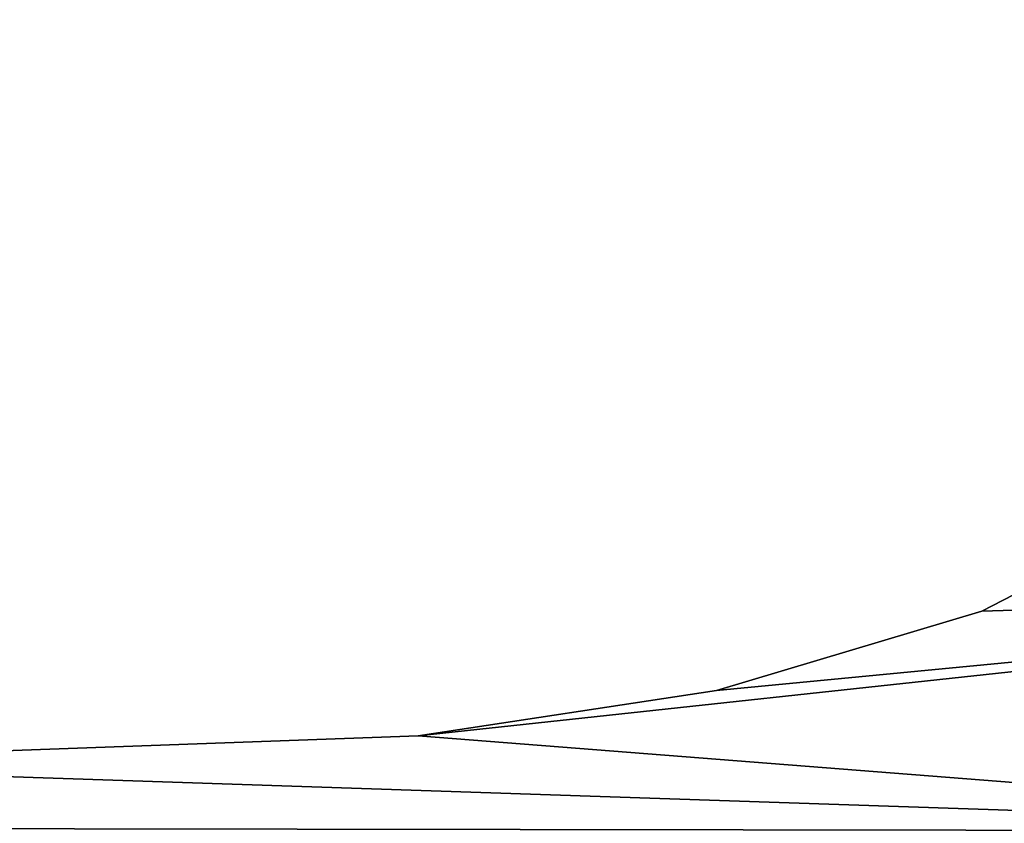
# Model space of a CAD drawing. Extents: x -5 to 2276, y 0 to 2500.
# Tile 27 of 106: x 794 to 804, y 398 to 406. Entities that reach past the tile are written whole.
import ezdxf

# ---------------------------------------------------------------- set-up
doc = ezdxf.new("R2010")
doc.units = 0
doc.header["$LTSCALE"] = 25.4
doc.layers.get('0').update_dxf_attribs({"linetype": 'CONTINUOUS'})
for name, color, linetype in [('IFCBUILDING', 32, 'CONTINUOUS'), ('IFCBUILDINGSTOREY', 34, 'CONTINUOUS'), ('IFCSITE', 32, 'CONTINUOUS'), ('IFCSLAB', 22, 'CONTINUOUS'), ('IFCWALL', 190, 'CONTINUOUS')]:
    doc.layers.add(name, color=color, linetype=linetype)

# ---------------------------------------------------------------- blocks, each defined once
blk = doc.blocks.new('GRUPUJ_1')
at = {"layer": 'IFCWALL'}
mesh = blk.add_polyface(dxfattribs=at)
corners = [(0, 0, 2300), (25, 25, 2300), (0, 2276.05, 2300), (175, 0, 2300), (25, 2251.05, 2300), (175, 25, 2300), (2500, 2151.05, 2300), (2475, 2251.05, 2300), (2475, 2151.05, 2300), (2500, 2276.05, 2300), (1245.07, 2251.05, 2300)]
mesh.append_faces([[corners[k] for k in face] for face in [(1, 3, 5), (6, 7, 8)]], dxfattribs={"vtx0": -1})
mesh.append_faces([[corners[k] for k in face] for face in [(0, 1, 2), (9, 7, 6)]], dxfattribs={"vtx0": -1, "vtx1": -1})
mesh.append_faces([[corners[k] for k in face] for face in [(1, 0, 3), (2, 1, 4), (4, 9, 2), (9, 4, 10), (9, 10, 7)]], dxfattribs={"vtx0": -1, "vtx2": -1})
mesh = blk.add_polyface(dxfattribs=at)
corners = [(2500, 0, 800), (175, 25, 800), (175, 0, 800), (2475, 25, 800), (2475, 2151.05, 800), (2500, 2151.05, 800)]
mesh.append_faces([[corners[k] for k in face] for face in [(0, 1, 2), (4, 0, 5)]], dxfattribs={"vtx0": -1})
mesh.append_faces([[corners[k] for k in face] for face in [(1, 0, 3), (3, 0, 4)]], dxfattribs={"vtx0": -1, "vtx1": -1})
blk = doc.blocks.new('GRUPUJ_7')
at = {"layer": 'IFCWALL'}
mesh = blk.add_polyface(dxfattribs=at)
corners = [(0, 0, 1500), (125, 100, 1500), (125, 2151.05, 1500), (150, 0, 1500), (150, 100, 1500), (2450, 2126.05, 1500), (2375, 2151.05, 1500), (2375, 2126.05, 1500), (0, 2226.05, 1500), (1220.07, 2226.05, 1500), (1220.07, 2151.05, 1500), (2450, 2226.05, 1500)]
mesh.append_faces([[corners[k] for k in face] for face in [(1, 3, 4), (5, 6, 7)]], dxfattribs={"vtx0": -1})
mesh.append_faces([[corners[k] for k in face] for face in [(8, 2, 9), (9, 6, 11), (11, 6, 5)]], dxfattribs={"vtx0": -1, "vtx1": -1})
mesh.append_faces([[corners[k] for k in face] for face in [(0, 1, 2), (1, 0, 3), (2, 8, 0), (9, 2, 10), (9, 10, 6)]], dxfattribs={"vtx0": -1, "vtx2": -1})
mesh = blk.add_polyface(dxfattribs=at)
corners = [(2450, 0), (150, 100), (150, 0), (2375, 100), (2375, 2126.05), (2450, 2126.05)]
mesh.append_faces([[corners[k] for k in face] for face in [(0, 1, 2), (4, 0, 5)]], dxfattribs={"vtx0": -1})
mesh.append_faces([[corners[k] for k in face] for face in [(1, 0, 3), (3, 0, 4)]], dxfattribs={"vtx0": -1, "vtx1": -1})
blk = doc.blocks.new('GRUPUJ_9')
at = {"layer": 'IFCWALL'}
mesh = blk.add_polyface(dxfattribs=at)
corners = [(0, 2051.05, 1500), (25, 2026.05, 1500), (1095.07, 2051.05, 1500), (0, 0, 1500), (25, 0, 1500), (2250, 2026.05, 1500), (2250, 2051.05, 1500)]
mesh.append_faces([[corners[k] for k in face] for face in [(1, 3, 4), (2, 5, 6)]], dxfattribs={"vtx0": -1})
mesh.append_faces([[corners[k] for k in face] for face in [(0, 1, 2)]], dxfattribs={"vtx0": -1, "vtx1": -1})
mesh.append_faces([[corners[k] for k in face] for face in [(1, 0, 3), (2, 1, 5)]], dxfattribs={"vtx0": -1, "vtx2": -1})
mesh = blk.add_polyface(dxfattribs=at)
corners = [(2250, 0), (25, 25), (25, 0), (2225, 25), (2225, 2026.05), (2250, 2026.05)]
mesh.append_faces([[corners[k] for k in face] for face in [(0, 1, 2), (4, 0, 5)]], dxfattribs={"vtx0": -1})
mesh.append_faces([[corners[k] for k in face] for face in [(1, 0, 3), (3, 0, 4)]], dxfattribs={"vtx0": -1, "vtx1": -1})
blk = doc.blocks.new('_CIANY')
at = {"layer": 'IFCWALL'}
for name, p in [('GRUPUJ_1', (0, 0)), ('GRUPUJ_7', (25, 25, 800)), ('GRUPUJ_9', (150, 125, 800))]:
    blk.add_blockref(name, p, dxfattribs=at)
mesh = blk.add_polyface(dxfattribs=at)
corners = [(0, 2276.05), (175, 2151.05), (175, 891.05), (1245.07, 2276.05), (175, 1251.05), (875, 2151.05), (1245.07, 2151.05), (1295.07, 2276.05), (1295.07, 2151.05), (2195.07, 2276.05), (1575, 2151.05), (2195.07, 2151.05), (2245.07, 2276.05), (2245.07, 2151.05), (2500, 2276.05), (2375, 2151.05), (2375, 651.05), (2375, 150), (0, 0), (175, 150), (2500, 0)]
mesh.append_faces([[corners[k] for k in face] for face in [(2, 1, 4)]], dxfattribs={"vtx0": -1})
mesh.append_faces([[corners[k] for k in face] for face in [(1, 3, 5), (5, 3, 6), (6, 7, 8), (8, 9, 10), (10, 9, 11), (11, 12, 13), (13, 14, 15), (15, 14, 16), (16, 14, 17), (18, 19, 20), (19, 0, 2), (20, 17, 14)]], dxfattribs={"vtx0": -1, "vtx1": -1})
mesh.append_faces([[corners[k] for k in face] for face in [(0, 1, 2)]], dxfattribs={"vtx0": -1, "vtx1": -1, "vtx2": -1})
mesh.append_faces([[corners[k] for k in face] for face in [(1, 0, 3), (6, 3, 7), (8, 7, 9), (11, 9, 12), (13, 12, 14), (19, 18, 0), (20, 19, 17)]], dxfattribs={"vtx0": -1, "vtx2": -1})
blk = doc.blocks.new('POD_OGA')
at = {"layer": 'IFCSLAB'}
mesh = blk.add_polyface(dxfattribs=at)
corners = [(1400, 2001.05), (1120.07, 1996.05), (1120.07, 2001.05), (0, 2001.05), (1400, 1101.05), (0, 1101.05), (1070.07, 1996.05), (1070.07, 2001.05)]
mesh.append_faces([[corners[k] for k in face] for face in [(0, 1, 2), (3, 4, 5), (6, 3, 7)]], dxfattribs={"vtx0": -1})
mesh.append_faces([[corners[k] for k in face] for face in [(4, 1, 0)]], dxfattribs={"vtx0": -1, "vtx1": -1})
mesh.append_faces([[corners[k] for k in face] for face in [(4, 3, 6)]], dxfattribs={"vtx0": -1, "vtx1": -1, "vtx2": -1})
mesh.append_faces([[corners[k] for k in face] for face in [(4, 6, 1)]], dxfattribs={"vtx0": -1, "vtx2": -1})
blk = doc.blocks.new('700-_MINIMALNA_D')
for p, q in [((139.003, 575.189), (139.003, 575.189, 2)), ((139.003, 575.189), (139.003, 575.189, 2)), ((140.491, 565.404), (140.491, 565.404, 2)), ((140.491, 565.404), (140.491, 565.404, 2)), ((143.084, 556.701), (143.084, 556.701, 2)), ((143.084, 556.701), (143.084, 556.701, 2))]:
    blk.add_line(p, q)
for points in [[(138.069, 600.856, 0), (139.003, 575.189, 0), (140.491, 565.404, 0), (143.084, 556.701, 0), (146.538, 550.002, 0), (151.197, 545.048, 0), (157.258, 541.987, 0), (164.916, 540.967, 0), (172.353, 541.938, 0), (178.339, 544.851, 0), (183.023, 549.682, 0), (186.55, 556.406, 0), (186.55, 556.406, 0), (188.984, 564.642, 0), (190.582, 574.796, 0), (191.762, 601.052, 0)], [(138.069, 600.856, 2), (139.003, 575.189, 2), (140.491, 565.404, 2), (143.084, 556.701, 2), (146.538, 550.002, 2), (151.197, 545.048, 2), (157.258, 541.987, 2), (164.916, 540.967, 2), (172.353, 541.938, 2), (178.339, 544.851, 2), (183.023, 549.682, 2), (186.55, 556.406, 2), (186.55, 556.406, 2), (188.984, 564.642, 2), (190.582, 574.796, 2), (191.762, 601.052, 2)], [(138.069, 600.856, 0), (139.003, 575.189, 0), (140.491, 565.404, 0), (143.084, 556.701, 0), (146.538, 550.002, 0), (151.197, 545.048, 0), (157.258, 541.987, 0), (164.916, 540.967, 0), (172.353, 541.938, 0), (178.339, 544.851, 0), (183.023, 549.682, 0), (186.55, 556.406, 0), (186.55, 556.406, 0), (188.984, 564.642, 0), (190.582, 574.796, 0), (191.762, 601.052, 0)], [(138.069, 600.856, 2), (139.003, 575.189, 2), (140.491, 565.404, 2), (143.084, 556.701, 2), (146.538, 550.002, 2), (151.197, 545.048, 2), (157.258, 541.987, 2), (164.916, 540.967, 2), (172.353, 541.938, 2), (178.339, 544.851, 2), (183.023, 549.682, 2), (186.55, 556.406, 2), (186.55, 556.406, 2), (188.984, 564.642, 2), (190.582, 574.796, 2), (191.762, 601.052, 2)], [(138.069, 600.856, 0), (139.003, 575.189, 0), (140.491, 565.404, 0), (143.084, 556.701, 0), (146.538, 550.002, 0), (151.197, 545.048, 0), (157.258, 541.987, 0), (164.916, 540.967, 0), (172.353, 541.938, 0), (178.339, 544.851, 0), (183.023, 549.682, 0), (186.55, 556.406, 0), (186.55, 556.406, 0), (188.984, 564.642, 0), (190.582, 574.796, 0), (191.762, 601.052, 0)], [(138.069, 600.856, 2), (139.003, 575.189, 2), (140.491, 565.404, 2), (143.084, 556.701, 2), (146.538, 550.002, 2), (151.197, 545.048, 2), (157.258, 541.987, 2), (164.916, 540.967, 2), (172.353, 541.938, 2), (178.339, 544.851, 2), (183.023, 549.682, 2), (186.55, 556.406, 2), (186.55, 556.406, 2), (188.984, 564.642, 2), (190.582, 574.796, 2), (191.762, 601.052, 2)], [(138.069, 600.856, 0), (139.003, 575.189, 0), (140.491, 565.404, 0), (143.084, 556.701, 0), (146.538, 550.002, 0), (151.197, 545.048, 0), (157.258, 541.987, 0), (164.916, 540.967, 0), (172.353, 541.938, 0), (178.339, 544.851, 0), (183.023, 549.682, 0), (186.55, 556.406, 0), (186.55, 556.406, 0), (188.984, 564.642, 0), (190.582, 574.796, 0), (191.762, 601.052, 0)], [(138.069, 600.856, 2), (139.003, 575.189, 2), (140.491, 565.404, 2), (143.084, 556.701, 2), (146.538, 550.002, 2), (151.197, 545.048, 2), (157.258, 541.987, 2), (164.916, 540.967, 2), (172.353, 541.938, 2), (178.339, 544.851, 2), (183.023, 549.682, 2), (186.55, 556.406, 2), (186.55, 556.406, 2), (188.984, 564.642, 2), (190.582, 574.796, 2), (191.762, 601.052, 2)], [(138.069, 600.856, 0), (139.003, 575.189, 0), (140.491, 565.404, 0), (143.084, 556.701, 0), (146.538, 550.002, 0), (151.197, 545.048, 0), (157.258, 541.987, 0), (164.916, 540.967, 0), (172.353, 541.938, 0), (178.339, 544.851, 0), (183.023, 549.682, 0), (186.55, 556.406, 0), (186.55, 556.406, 0), (188.984, 564.642, 0), (190.582, 574.796, 0), (191.762, 601.052, 0)], [(138.069, 600.856, 2), (139.003, 575.189, 2), (140.491, 565.404, 2), (143.084, 556.701, 2), (146.538, 550.002, 2), (151.197, 545.048, 2), (157.258, 541.987, 2), (164.916, 540.967, 2), (172.353, 541.938, 2), (178.339, 544.851, 2), (183.023, 549.682, 2), (186.55, 556.406, 2), (186.55, 556.406, 2), (188.984, 564.642, 2), (190.582, 574.796, 2), (191.762, 601.052, 2)], [(138.069, 600.856, 0), (139.003, 575.189, 0), (140.491, 565.404, 0), (143.084, 556.701, 0), (146.538, 550.002, 0), (151.197, 545.048, 0), (157.258, 541.987, 0), (164.916, 540.967, 0), (172.353, 541.938, 0), (178.339, 544.851, 0), (183.023, 549.682, 0), (186.55, 556.406, 0), (186.55, 556.406, 0), (188.984, 564.642, 0), (190.582, 574.796, 0), (191.762, 601.052, 0)], [(138.069, 600.856, 2), (139.003, 575.189, 2), (140.491, 565.404, 2), (143.084, 556.701, 2), (146.538, 550.002, 2), (151.197, 545.048, 2), (157.258, 541.987, 2), (164.916, 540.967, 2), (172.353, 541.938, 2), (178.339, 544.851, 2), (183.023, 549.682, 2), (186.55, 556.406, 2), (186.55, 556.406, 2), (188.984, 564.642, 2), (190.582, 574.796, 2), (191.762, 601.052, 2)], [(138.069, 600.856, 0), (139.003, 575.189, 0), (140.491, 565.404, 0), (143.084, 556.701, 0), (146.538, 550.002, 0), (151.197, 545.048, 0), (157.258, 541.987, 0), (164.916, 540.967, 0), (172.353, 541.938, 0), (178.339, 544.851, 0), (183.023, 549.682, 0), (186.55, 556.406, 0), (186.55, 556.406, 0), (188.984, 564.642, 0), (190.582, 574.796, 0), (191.762, 601.052, 0)], [(138.069, 600.856, 2), (139.003, 575.189, 2), (140.491, 565.404, 2), (143.084, 556.701, 2), (146.538, 550.002, 2), (151.197, 545.048, 2), (157.258, 541.987, 2), (164.916, 540.967, 2), (172.353, 541.938, 2), (178.339, 544.851, 2), (183.023, 549.682, 2), (186.55, 556.406, 2), (186.55, 556.406, 2), (188.984, 564.642, 2), (190.582, 574.796, 2), (191.762, 601.052, 2)], [(138.069, 600.856, 0), (139.003, 575.189, 0), (140.491, 565.404, 0), (143.084, 556.701, 0), (146.538, 550.002, 0), (151.197, 545.048, 0), (157.258, 541.987, 0), (164.916, 540.967, 0), (172.353, 541.938, 0), (178.339, 544.851, 0), (183.023, 549.682, 0), (186.55, 556.406, 0), (186.55, 556.406, 0), (188.984, 564.642, 0), (190.582, 574.796, 0), (191.762, 601.052, 0)], [(138.069, 600.856, 2), (139.003, 575.189, 2), (140.491, 565.404, 2), (143.084, 556.701, 2), (146.538, 550.002, 2), (151.197, 545.048, 2), (157.258, 541.987, 2), (164.916, 540.967, 2), (172.353, 541.938, 2), (178.339, 544.851, 2), (183.023, 549.682, 2), (186.55, 556.406, 2), (186.55, 556.406, 2), (188.984, 564.642, 2), (190.582, 574.796, 2), (191.762, 601.052, 2)], [(138.069, 600.856, 0), (139.003, 575.189, 0), (140.491, 565.404, 0), (143.084, 556.701, 0), (146.538, 550.002, 0), (151.197, 545.048, 0), (157.258, 541.987, 0), (164.916, 540.967, 0), (172.353, 541.938, 0), (178.339, 544.851, 0), (183.023, 549.682, 0), (186.55, 556.406, 0), (186.55, 556.406, 0), (188.984, 564.642, 0), (190.582, 574.796, 0), (191.762, 601.052, 0)], [(138.069, 600.856, 2), (139.003, 575.189, 2), (140.491, 565.404, 2), (143.084, 556.701, 2), (146.538, 550.002, 2), (151.197, 545.048, 2), (157.258, 541.987, 2), (164.916, 540.967, 2), (172.353, 541.938, 2), (178.339, 544.851, 2), (183.023, 549.682, 2), (186.55, 556.406, 2), (186.55, 556.406, 2), (188.984, 564.642, 2), (190.582, 574.796, 2), (191.762, 601.052, 2)], [(138.069, 600.856, 0), (139.003, 575.189, 0), (140.491, 565.404, 0), (143.084, 556.701, 0), (146.538, 550.002, 0), (151.197, 545.048, 0), (157.258, 541.987, 0), (164.916, 540.967, 0), (172.353, 541.938, 0), (178.339, 544.851, 0), (183.023, 549.682, 0), (186.55, 556.406, 0), (186.55, 556.406, 0), (188.984, 564.642, 0), (190.582, 574.796, 0), (191.762, 601.052, 0)], [(138.069, 600.856, 2), (139.003, 575.189, 2), (140.491, 565.404, 2), (143.084, 556.701, 2), (146.538, 550.002, 2), (151.197, 545.048, 2), (157.258, 541.987, 2), (164.916, 540.967, 2), (172.353, 541.938, 2), (178.339, 544.851, 2), (183.023, 549.682, 2), (186.55, 556.406, 2), (186.55, 556.406, 2), (188.984, 564.642, 2), (190.582, 574.796, 2), (191.762, 601.052, 2)], [(138.069, 600.856, 0), (139.003, 575.189, 0), (140.491, 565.404, 0), (143.084, 556.701, 0), (146.538, 550.002, 0), (151.197, 545.048, 0), (157.258, 541.987, 0), (164.916, 540.967, 0), (172.353, 541.938, 0), (178.339, 544.851, 0), (183.023, 549.682, 0), (186.55, 556.406, 0), (186.55, 556.406, 0), (188.984, 564.642, 0), (190.582, 574.796, 0), (191.762, 601.052, 0)], [(138.069, 600.856, 2), (139.003, 575.189, 2), (140.491, 565.404, 2), (143.084, 556.701, 2), (146.538, 550.002, 2), (151.197, 545.048, 2), (157.258, 541.987, 2), (164.916, 540.967, 2), (172.353, 541.938, 2), (178.339, 544.851, 2), (183.023, 549.682, 2), (186.55, 556.406, 2), (186.55, 556.406, 2), (188.984, 564.642, 2), (190.582, 574.796, 2), (191.762, 601.052, 2)], [(138.069, 600.856, 0), (139.003, 575.189, 0), (140.491, 565.404, 0), (143.084, 556.701, 0), (146.538, 550.002, 0), (151.197, 545.048, 0), (157.258, 541.987, 0), (164.916, 540.967, 0), (172.353, 541.938, 0), (178.339, 544.851, 0), (183.023, 549.682, 0), (186.55, 556.406, 0), (186.55, 556.406, 0), (188.984, 564.642, 0), (190.582, 574.796, 0), (191.762, 601.052, 0)], [(138.069, 600.856, 2), (139.003, 575.189, 2), (140.491, 565.404, 2), (143.084, 556.701, 2), (146.538, 550.002, 2), (151.197, 545.048, 2), (157.258, 541.987, 2), (164.916, 540.967, 2), (172.353, 541.938, 2), (178.339, 544.851, 2), (183.023, 549.682, 2), (186.55, 556.406, 2), (186.55, 556.406, 2), (188.984, 564.642, 2), (190.582, 574.796, 2), (191.762, 601.052, 2)], [(138.069, 600.856, 0), (139.003, 575.189, 0), (140.491, 565.404, 0), (143.084, 556.701, 0), (146.538, 550.002, 0), (151.197, 545.048, 0), (157.258, 541.987, 0), (164.916, 540.967, 0), (172.353, 541.938, 0), (178.339, 544.851, 0), (183.023, 549.682, 0), (186.55, 556.406, 0), (186.55, 556.406, 0), (188.984, 564.642, 0), (190.582, 574.796, 0), (191.762, 601.052, 0)], [(138.069, 600.856, 2), (139.003, 575.189, 2), (140.491, 565.404, 2), (143.084, 556.701, 2), (146.538, 550.002, 2), (151.197, 545.048, 2), (157.258, 541.987, 2), (164.916, 540.967, 2), (172.353, 541.938, 2), (178.339, 544.851, 2), (183.023, 549.682, 2), (186.55, 556.406, 2), (186.55, 556.406, 2), (188.984, 564.642, 2), (190.582, 574.796, 2), (191.762, 601.052, 2)], [(138.069, 600.856, 0), (139.003, 575.189, 0), (140.491, 565.404, 0), (143.084, 556.701, 0), (146.538, 550.002, 0), (151.197, 545.048, 0), (157.258, 541.987, 0), (164.916, 540.967, 0), (172.353, 541.938, 0), (178.339, 544.851, 0), (183.023, 549.682, 0), (186.55, 556.406, 0), (186.55, 556.406, 0), (188.984, 564.642, 0), (190.582, 574.796, 0), (191.762, 601.052, 0)], [(138.069, 600.856, 2), (139.003, 575.189, 2), (140.491, 565.404, 2), (143.084, 556.701, 2), (146.538, 550.002, 2), (151.197, 545.048, 2), (157.258, 541.987, 2), (164.916, 540.967, 2), (172.353, 541.938, 2), (178.339, 544.851, 2), (183.023, 549.682, 2), (186.55, 556.406, 2), (186.55, 556.406, 2), (188.984, 564.642, 2), (190.582, 574.796, 2), (191.762, 601.052, 2)], [(138.069, 600.856, 0), (139.003, 575.189, 0), (140.491, 565.404, 0), (143.084, 556.701, 0), (146.538, 550.002, 0), (151.197, 545.048, 0), (157.258, 541.987, 0), (164.916, 540.967, 0), (172.353, 541.938, 0), (178.339, 544.851, 0), (183.023, 549.682, 0), (186.55, 556.406, 0), (186.55, 556.406, 0), (188.984, 564.642, 0), (190.582, 574.796, 0), (191.762, 601.052, 0)], [(138.069, 600.856, 2), (139.003, 575.189, 2), (140.491, 565.404, 2), (143.084, 556.701, 2), (146.538, 550.002, 2), (151.197, 545.048, 2), (157.258, 541.987, 2), (164.916, 540.967, 2), (172.353, 541.938, 2), (178.339, 544.851, 2), (183.023, 549.682, 2), (186.55, 556.406, 2), (186.55, 556.406, 2), (188.984, 564.642, 2), (190.582, 574.796, 2), (191.762, 601.052, 2)], [(138.069, 600.856, 0), (139.003, 575.189, 0), (140.491, 565.404, 0), (143.084, 556.701, 0), (146.538, 550.002, 0), (151.197, 545.048, 0), (157.258, 541.987, 0), (164.916, 540.967, 0), (172.353, 541.938, 0), (178.339, 544.851, 0), (183.023, 549.682, 0), (186.55, 556.406, 0), (186.55, 556.406, 0), (188.984, 564.642, 0), (190.582, 574.796, 0), (191.762, 601.052, 0)], [(138.069, 600.856, 2), (139.003, 575.189, 2), (140.491, 565.404, 2), (143.084, 556.701, 2), (146.538, 550.002, 2), (151.197, 545.048, 2), (157.258, 541.987, 2), (164.916, 540.967, 2), (172.353, 541.938, 2), (178.339, 544.851, 2), (183.023, 549.682, 2), (186.55, 556.406, 2), (186.55, 556.406, 2), (188.984, 564.642, 2), (190.582, 574.796, 2), (191.762, 601.052, 2)], [(138.069, 600.856, 0), (139.003, 575.189, 0), (140.491, 565.404, 0), (143.084, 556.701, 0), (146.538, 550.002, 0), (151.197, 545.048, 0), (157.258, 541.987, 0), (164.916, 540.967, 0), (172.353, 541.938, 0), (178.339, 544.851, 0), (183.023, 549.682, 0), (186.55, 556.406, 0), (186.55, 556.406, 0), (188.984, 564.642, 0), (190.582, 574.796, 0), (191.762, 601.052, 0)], [(138.069, 600.856, 2), (139.003, 575.189, 2), (140.491, 565.404, 2), (143.084, 556.701, 2), (146.538, 550.002, 2), (151.197, 545.048, 2), (157.258, 541.987, 2), (164.916, 540.967, 2), (172.353, 541.938, 2), (178.339, 544.851, 2), (183.023, 549.682, 2), (186.55, 556.406, 2), (186.55, 556.406, 2), (188.984, 564.642, 2), (190.582, 574.796, 2), (191.762, 601.052, 2)], [(138.069, 600.856, 0), (139.003, 575.189, 0), (140.491, 565.404, 0), (143.084, 556.701, 0), (146.538, 550.002, 0), (151.197, 545.048, 0), (157.258, 541.987, 0), (164.916, 540.967, 0), (172.353, 541.938, 0), (178.339, 544.851, 0), (183.023, 549.682, 0), (186.55, 556.406, 0), (186.55, 556.406, 0), (188.984, 564.642, 0), (190.582, 574.796, 0), (191.762, 601.052, 0)], [(138.069, 600.856, 2), (139.003, 575.189, 2), (140.491, 565.404, 2), (143.084, 556.701, 2), (146.538, 550.002, 2), (151.197, 545.048, 2), (157.258, 541.987, 2), (164.916, 540.967, 2), (172.353, 541.938, 2), (178.339, 544.851, 2), (183.023, 549.682, 2), (186.55, 556.406, 2), (186.55, 556.406, 2), (188.984, 564.642, 2), (190.582, 574.796, 2), (191.762, 601.052, 2)], [(138.069, 600.856, 0), (139.003, 575.189, 0), (140.491, 565.404, 0), (143.084, 556.701, 0), (146.538, 550.002, 0), (151.197, 545.048, 0), (157.258, 541.987, 0), (164.916, 540.967, 0), (172.353, 541.938, 0), (178.339, 544.851, 0), (183.023, 549.682, 0), (186.55, 556.406, 0), (186.55, 556.406, 0), (188.984, 564.642, 0), (190.582, 574.796, 0), (191.762, 601.052, 0)], [(138.069, 600.856, 2), (139.003, 575.189, 2), (140.491, 565.404, 2), (143.084, 556.701, 2), (146.538, 550.002, 2), (151.197, 545.048, 2), (157.258, 541.987, 2), (164.916, 540.967, 2), (172.353, 541.938, 2), (178.339, 544.851, 2), (183.023, 549.682, 2), (186.55, 556.406, 2), (186.55, 556.406, 2), (188.984, 564.642, 2), (190.582, 574.796, 2), (191.762, 601.052, 2)], [(138.069, 600.856, 0), (139.003, 575.189, 0), (140.491, 565.404, 0), (143.084, 556.701, 0), (146.538, 550.002, 0), (151.197, 545.048, 0), (157.258, 541.987, 0), (164.916, 540.967, 0), (172.353, 541.938, 0), (178.339, 544.851, 0), (183.023, 549.682, 0), (186.55, 556.406, 0), (186.55, 556.406, 0), (188.984, 564.642, 0), (190.582, 574.796, 0), (191.762, 601.052, 0)], [(138.069, 600.856, 2), (139.003, 575.189, 2), (140.491, 565.404, 2), (143.084, 556.701, 2), (146.538, 550.002, 2), (151.197, 545.048, 2), (157.258, 541.987, 2), (164.916, 540.967, 2), (172.353, 541.938, 2), (178.339, 544.851, 2), (183.023, 549.682, 2), (186.55, 556.406, 2), (186.55, 556.406, 2), (188.984, 564.642, 2), (190.582, 574.796, 2), (191.762, 601.052, 2)], [(138.069, 600.856, 0), (139.003, 575.189, 0), (140.491, 565.404, 0), (143.084, 556.701, 0), (146.538, 550.002, 0), (151.197, 545.048, 0), (157.258, 541.987, 0), (164.916, 540.967, 0), (172.353, 541.938, 0), (178.339, 544.851, 0), (183.023, 549.682, 0), (186.55, 556.406, 0), (186.55, 556.406, 0), (188.984, 564.642, 0), (190.582, 574.796, 0), (191.762, 601.052, 0)], [(138.069, 600.856, 2), (139.003, 575.189, 2), (140.491, 565.404, 2), (143.084, 556.701, 2), (146.538, 550.002, 2), (151.197, 545.048, 2), (157.258, 541.987, 2), (164.916, 540.967, 2), (172.353, 541.938, 2), (178.339, 544.851, 2), (183.023, 549.682, 2), (186.55, 556.406, 2), (186.55, 556.406, 2), (188.984, 564.642, 2), (190.582, 574.796, 2), (191.762, 601.052, 2)], [(138.069, 600.856, 0), (139.003, 575.189, 0), (140.491, 565.404, 0), (143.084, 556.701, 0), (146.538, 550.002, 0), (151.197, 545.048, 0), (157.258, 541.987, 0), (164.916, 540.967, 0), (172.353, 541.938, 0), (178.339, 544.851, 0), (183.023, 549.682, 0), (186.55, 556.406, 0), (186.55, 556.406, 0), (188.984, 564.642, 0), (190.582, 574.796, 0), (191.762, 601.052, 0)], [(138.069, 600.856, 2), (139.003, 575.189, 2), (140.491, 565.404, 2), (143.084, 556.701, 2), (146.538, 550.002, 2), (151.197, 545.048, 2), (157.258, 541.987, 2), (164.916, 540.967, 2), (172.353, 541.938, 2), (178.339, 544.851, 2), (183.023, 549.682, 2), (186.55, 556.406, 2), (186.55, 556.406, 2), (188.984, 564.642, 2), (190.582, 574.796, 2), (191.762, 601.052, 2)], [(138.069, 600.856, 0), (139.003, 575.189, 0), (140.491, 565.404, 0), (143.084, 556.701, 0), (146.538, 550.002, 0), (151.197, 545.048, 0), (157.258, 541.987, 0), (164.916, 540.967, 0), (172.353, 541.938, 0), (178.339, 544.851, 0), (183.023, 549.682, 0), (186.55, 556.406, 0), (186.55, 556.406, 0), (188.984, 564.642, 0), (190.582, 574.796, 0), (191.762, 601.052, 0)], [(138.069, 600.856, 2), (139.003, 575.189, 2), (140.491, 565.404, 2), (143.084, 556.701, 2), (146.538, 550.002, 2), (151.197, 545.048, 2), (157.258, 541.987, 2), (164.916, 540.967, 2), (172.353, 541.938, 2), (178.339, 544.851, 2), (183.023, 549.682, 2), (186.55, 556.406, 2), (186.55, 556.406, 2), (188.984, 564.642, 2), (190.582, 574.796, 2), (191.762, 601.052, 2)], [(138.069, 600.856, 0), (139.003, 575.189, 0), (140.491, 565.404, 0), (143.084, 556.701, 0), (146.538, 550.002, 0), (151.197, 545.048, 0), (157.258, 541.987, 0), (164.916, 540.967, 0), (172.353, 541.938, 0), (178.339, 544.851, 0), (183.023, 549.682, 0), (186.55, 556.406, 0), (186.55, 556.406, 0), (188.984, 564.642, 0), (190.582, 574.796, 0), (191.762, 601.052, 0)], [(138.069, 600.856, 2), (139.003, 575.189, 2), (140.491, 565.404, 2), (143.084, 556.701, 2), (146.538, 550.002, 2), (151.197, 545.048, 2), (157.258, 541.987, 2), (164.916, 540.967, 2), (172.353, 541.938, 2), (178.339, 544.851, 2), (183.023, 549.682, 2), (186.55, 556.406, 2), (186.55, 556.406, 2), (188.984, 564.642, 2), (190.582, 574.796, 2), (191.762, 601.052, 2)], [(138.069, 600.856, 0), (139.003, 575.189, 0), (140.491, 565.404, 0), (143.084, 556.701, 0), (146.538, 550.002, 0), (151.197, 545.048, 0), (157.258, 541.987, 0), (164.916, 540.967, 0), (172.353, 541.938, 0), (178.339, 544.851, 0), (183.023, 549.682, 0), (186.55, 556.406, 0), (186.55, 556.406, 0), (188.984, 564.642, 0), (190.582, 574.796, 0), (191.762, 601.052, 0)], [(138.069, 600.856, 2), (139.003, 575.189, 2), (140.491, 565.404, 2), (143.084, 556.701, 2), (146.538, 550.002, 2), (151.197, 545.048, 2), (157.258, 541.987, 2), (164.916, 540.967, 2), (172.353, 541.938, 2), (178.339, 544.851, 2), (183.023, 549.682, 2), (186.55, 556.406, 2), (186.55, 556.406, 2), (188.984, 564.642, 2), (190.582, 574.796, 2), (191.762, 601.052, 2)], [(138.069, 600.856, 0), (139.003, 575.189, 0), (140.491, 565.404, 0), (143.084, 556.701, 0), (146.538, 550.002, 0), (151.197, 545.048, 0), (157.258, 541.987, 0), (164.916, 540.967, 0), (172.353, 541.938, 0), (178.339, 544.851, 0), (183.023, 549.682, 0), (186.55, 556.406, 0), (186.55, 556.406, 0), (188.984, 564.642, 0), (190.582, 574.796, 0), (191.762, 601.052, 0)], [(138.069, 600.856, 2), (139.003, 575.189, 2), (140.491, 565.404, 2), (143.084, 556.701, 2), (146.538, 550.002, 2), (151.197, 545.048, 2), (157.258, 541.987, 2), (164.916, 540.967, 2), (172.353, 541.938, 2), (178.339, 544.851, 2), (183.023, 549.682, 2), (186.55, 556.406, 2), (186.55, 556.406, 2), (188.984, 564.642, 2), (190.582, 574.796, 2), (191.762, 601.052, 2)], [(138.069, 600.856, 0), (139.003, 575.189, 0), (140.491, 565.404, 0), (143.084, 556.701, 0), (146.538, 550.002, 0), (151.197, 545.048, 0), (157.258, 541.987, 0), (164.916, 540.967, 0), (172.353, 541.938, 0), (178.339, 544.851, 0), (183.023, 549.682, 0), (186.55, 556.406, 0), (186.55, 556.406, 0), (188.984, 564.642, 0), (190.582, 574.796, 0), (191.762, 601.052, 0)], [(138.069, 600.856, 2), (139.003, 575.189, 2), (140.491, 565.404, 2), (143.084, 556.701, 2), (146.538, 550.002, 2), (151.197, 545.048, 2), (157.258, 541.987, 2), (164.916, 540.967, 2), (172.353, 541.938, 2), (178.339, 544.851, 2), (183.023, 549.682, 2), (186.55, 556.406, 2), (186.55, 556.406, 2), (188.984, 564.642, 2), (190.582, 574.796, 2), (191.762, 601.052, 2)], [(138.069, 600.856, 0), (139.003, 575.189, 0), (140.491, 565.404, 0), (143.084, 556.701, 0), (146.538, 550.002, 0), (151.197, 545.048, 0), (157.258, 541.987, 0), (164.916, 540.967, 0), (172.353, 541.938, 0), (178.339, 544.851, 0), (183.023, 549.682, 0), (186.55, 556.406, 0), (186.55, 556.406, 0), (188.984, 564.642, 0), (190.582, 574.796, 0), (191.762, 601.052, 0)], [(138.069, 600.856, 2), (139.003, 575.189, 2), (140.491, 565.404, 2), (143.084, 556.701, 2), (146.538, 550.002, 2), (151.197, 545.048, 2), (157.258, 541.987, 2), (164.916, 540.967, 2), (172.353, 541.938, 2), (178.339, 544.851, 2), (183.023, 549.682, 2), (186.55, 556.406, 2), (186.55, 556.406, 2), (188.984, 564.642, 2), (190.582, 574.796, 2), (191.762, 601.052, 2)], [(138.069, 600.856, 0), (139.003, 575.189, 0), (140.491, 565.404, 0), (143.084, 556.701, 0), (146.538, 550.002, 0), (151.197, 545.048, 0), (157.258, 541.987, 0), (164.916, 540.967, 0), (172.353, 541.938, 0), (178.339, 544.851, 0), (183.023, 549.682, 0), (186.55, 556.406, 0), (186.55, 556.406, 0), (188.984, 564.642, 0), (190.582, 574.796, 0), (191.762, 601.052, 0)], [(138.069, 600.856, 2), (139.003, 575.189, 2), (140.491, 565.404, 2), (143.084, 556.701, 2), (146.538, 550.002, 2), (151.197, 545.048, 2), (157.258, 541.987, 2), (164.916, 540.967, 2), (172.353, 541.938, 2), (178.339, 544.851, 2), (183.023, 549.682, 2), (186.55, 556.406, 2), (186.55, 556.406, 2), (188.984, 564.642, 2), (190.582, 574.796, 2), (191.762, 601.052, 2)]]:
    blk.add_polyline3d(points)
mesh = blk.add_polyface()
corners = [(136.068, 666.851), (139.151, 626.621), (138.069, 600.856), (144.129, 672.582), (140.7, 637.045), (143.183, 645.502), (146.784, 652.226), (153.745, 676.021), (151.492, 657.057), (157.479, 659.97), (164.916, 677.167), (164.916, 660.941), (176.206, 675.981), (172.402, 659.97), (178.339, 657.057), (185.887, 672.422), (182.949, 652.275), (186.452, 645.699), (193.957, 666.491), (188.96, 637.389), (190.582, 627.211), (191.762, 601.052), (193.763, 535.113), (200.269, 543.179), (200.416, 658.188), (205.281, 553.711), (205.364, 647.499), (208.861, 566.867), (208.898, 634.414), (211.009, 582.647), (211.019, 618.932), (211.725, 601.052), (118.822, 619.34), (118.813, 582.816), (118.106, 600.856), (120.933, 567.248), (120.97, 635.164), (124.467, 554.15), (124.55, 648.326), (129.415, 543.524), (129.563, 658.827), (135.875, 535.306), (139.003, 575.189), (143.945, 529.436), (140.491, 565.404), (143.084, 556.701), (146.538, 550.002), (153.625, 525.915), (151.197, 545.048), (157.258, 541.987), (164.916, 524.741), (164.916, 540.967), (172.353, 541.938), (176.086, 525.893), (178.339, 544.851), (185.702, 529.35), (183.023, 549.682), (186.55, 556.406), (188.984, 564.642), (190.582, 574.796)]
mesh.append_faces([[corners[k] for k in face] for face in [(29, 30, 31), (32, 33, 34)]], dxfattribs={"vtx0": -1})
mesh.append_faces([[corners[k] for k in face] for face in [(1, 3, 4), (4, 3, 5), (5, 3, 6), (6, 7, 8), (8, 7, 9), (9, 10, 11), (11, 12, 13), (13, 12, 14), (14, 15, 16), (16, 15, 17), (17, 18, 19), (19, 18, 20), (20, 18, 21), (22, 18, 23), (23, 24, 25), (25, 26, 27), (27, 28, 29), (33, 32, 35), (35, 36, 37), (37, 38, 39), (39, 40, 41), (41, 42, 43), (43, 46, 47), (47, 49, 50), (50, 52, 53), (53, 54, 55), (55, 57, 22)]], dxfattribs={"vtx0": -1, "vtx1": -1})
mesh.append_faces([[corners[k] for k in face] for face in [(21, 18, 22), (41, 0, 2)]], dxfattribs={"vtx0": -1, "vtx1": -1, "vtx2": -1})
mesh.append_faces([[corners[k] for k in face] for face in [(0, 1, 2), (1, 0, 3), (6, 3, 7), (9, 7, 10), (11, 10, 12), (14, 12, 15), (17, 15, 18), (23, 18, 24), (25, 24, 26), (27, 26, 28), (29, 28, 30), (35, 32, 36), (37, 36, 38), (39, 38, 40), (41, 40, 0), (41, 2, 42), (43, 42, 44), (43, 44, 45), (43, 45, 46), (47, 46, 48), (47, 48, 49), (50, 49, 51), (50, 51, 52), (53, 52, 54), (55, 54, 56), (55, 56, 57), (22, 57, 58), (22, 58, 59), (22, 59, 21)]], dxfattribs={"vtx0": -1, "vtx2": -1})
mesh = blk.add_polyface()
corners = [(118.813, 582.816, 2), (118.822, 619.34, 2), (118.106, 600.856, 2), (120.933, 567.248, 2), (120.97, 635.164, 2), (124.467, 554.15, 2), (124.55, 648.326, 2), (129.415, 543.524, 2), (129.563, 658.827, 2), (135.875, 535.306, 2), (136.068, 666.851, 2), (138.069, 600.856, 2), (139.003, 575.189, 2), (143.945, 529.436, 2), (140.491, 565.404, 2), (143.084, 556.701, 2), (146.538, 550.002, 2), (153.625, 525.915, 2), (151.197, 545.048, 2), (157.258, 541.987, 2), (164.916, 524.741, 2), (164.916, 540.967, 2), (176.086, 525.893, 2), (172.353, 541.938, 2), (178.339, 544.851, 2), (185.702, 529.35, 2), (183.023, 549.682, 2), (186.55, 556.406, 2), (193.763, 535.113, 2), (188.984, 564.642, 2), (190.582, 574.796, 2), (191.762, 601.052, 2), (139.151, 626.621, 2), (144.129, 672.582, 2), (140.7, 637.045, 2), (143.183, 645.502, 2), (146.784, 652.226, 2), (153.745, 676.021, 2), (151.492, 657.057, 2), (157.479, 659.97, 2), (164.916, 677.167, 2), (164.916, 660.941, 2), (172.402, 659.97, 2), (176.206, 675.981, 2), (178.339, 657.057, 2), (185.887, 672.422, 2), (182.949, 652.275, 2), (186.452, 645.699, 2), (193.957, 666.491, 2), (188.96, 637.389, 2), (190.582, 627.211, 2), (200.269, 543.179, 2), (200.416, 658.188, 2), (205.281, 553.711, 2), (205.364, 647.499, 2), (208.861, 566.867, 2), (208.898, 634.414, 2), (211.009, 582.647, 2), (211.019, 618.932, 2), (211.725, 601.052, 2)]
mesh.append_faces([[corners[k] for k in face] for face in [(0, 1, 2), (58, 57, 59)]], dxfattribs={"vtx0": -1})
mesh.append_faces([[corners[k] for k in face] for face in [(1, 3, 4), (4, 5, 6), (6, 7, 8), (8, 9, 10), (11, 9, 12), (12, 13, 14), (14, 13, 15), (15, 13, 16), (16, 17, 18), (18, 17, 19), (19, 20, 21), (21, 22, 23), (23, 22, 24), (24, 25, 26), (26, 25, 27), (27, 28, 29), (29, 28, 30), (30, 28, 31), (10, 32, 33), (32, 10, 11), (33, 36, 37), (37, 39, 40), (40, 42, 43), (43, 44, 45), (45, 47, 48), (48, 51, 52), (52, 53, 54), (54, 55, 56), (56, 57, 58)]], dxfattribs={"vtx0": -1, "vtx1": -1})
mesh.append_faces([[corners[k] for k in face] for face in [(10, 9, 11), (48, 31, 28)]], dxfattribs={"vtx0": -1, "vtx1": -1, "vtx2": -1})
mesh.append_faces([[corners[k] for k in face] for face in [(1, 0, 3), (4, 3, 5), (6, 5, 7), (8, 7, 9), (12, 9, 13), (16, 13, 17), (19, 17, 20), (21, 20, 22), (24, 22, 25), (27, 25, 28), (33, 32, 34), (33, 34, 35), (33, 35, 36), (37, 36, 38), (37, 38, 39), (40, 39, 41), (40, 41, 42), (43, 42, 44), (45, 44, 46), (45, 46, 47), (48, 47, 49), (48, 49, 50), (48, 50, 31), (48, 28, 51), (52, 51, 53), (54, 53, 55), (56, 55, 57)]], dxfattribs={"vtx0": -1, "vtx2": -1})
mesh = blk.add_polyface()
corners = [(138.069, 600.856), (139.003, 575.189, 2), (139.003, 575.189), (138.069, 600.856, 2)]
mesh.append_faces([[corners[k] for k in face] for face in [(0, 1, 2), (1, 0, 3)]], dxfattribs={"vtx0": -1})
mesh = blk.add_polyface()
corners = [(139.003, 575.189), (140.491, 565.404, 2), (140.491, 565.404), (139.003, 575.189, 2)]
mesh.append_faces([[corners[k] for k in face] for face in [(0, 1, 2), (1, 0, 3)]], dxfattribs={"vtx0": -1})
mesh = blk.add_polyface()
corners = [(140.491, 565.404), (143.084, 556.701, 2), (143.084, 556.701), (140.491, 565.404, 2)]
mesh.append_faces([[corners[k] for k in face] for face in [(0, 1, 2), (1, 0, 3)]], dxfattribs={"vtx0": -1})
mesh = blk.add_polyface()
corners = [(143.084, 556.701), (146.538, 550.002, 2), (146.538, 550.002), (143.084, 556.701, 2)]
mesh.append_faces([[corners[k] for k in face] for face in [(0, 1, 2), (1, 0, 3)]], dxfattribs={"vtx0": -1})
blk = doc.blocks.new('PRZESTRZE__MANEWROWA_LICZO')
at = {"xscale": 0.2991999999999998, "yscale": 0.2991999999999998, "zscale": 0.2991999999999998, "rotation": 360}
blk.add_blockref('700-_MINIMALNA_D', (182.2677, 54.5505, 1.7), dxfattribs=at)
at = {"layer": 'IFCSLAB'}
mesh = blk.add_polyface(dxfattribs=at)
corners = [(700, 450, 1.7), (0, 900, 1.7), (0, 0, 1.7)]
mesh.append_faces([[corners[k] for k in face] for face in [(0, 1, 2)]])
mesh = blk.add_polyface(dxfattribs=at)
corners = [(1400, 900), (1120.07, 895), (1120.07, 900), (0, 900), (1400, 0), (0, 0), (1070.07, 895), (1070.07, 900)]
mesh.append_faces([[corners[k] for k in face] for face in [(0, 1, 2), (3, 4, 5), (6, 3, 7)]], dxfattribs={"vtx0": -1})
mesh.append_faces([[corners[k] for k in face] for face in [(4, 1, 0)]], dxfattribs={"vtx0": -1, "vtx1": -1})
mesh.append_faces([[corners[k] for k in face] for face in [(4, 3, 6)]], dxfattribs={"vtx0": -1, "vtx1": -1, "vtx2": -1})
mesh.append_faces([[corners[k] for k in face] for face in [(4, 6, 1)]], dxfattribs={"vtx0": -1, "vtx2": -1})
mesh = blk.add_polyface(dxfattribs=at)
corners = [(700, 450, 1.2), (0, 0, 1), (700, 450, 1), (0, 0, 1.7), (700, 450, 1.7)]
mesh.append_faces([[corners[k] for k in face] for face in [(0, 1, 2), (3, 0, 4)]], dxfattribs={"vtx0": -1})
mesh.append_faces([[corners[k] for k in face] for face in [(1, 0, 3)]], dxfattribs={"vtx0": -1, "vtx1": -1})
mesh = blk.add_polyface(dxfattribs=at)
corners = [(700, 0, 1), (700, 150, 1), (0, 0, 1), (700, 450, 1)]
mesh.append_faces([[corners[k] for k in face] for face in [(0, 1, 2), (3, 2, 1)]], dxfattribs={"vtx1": -1})
blk = doc.blocks.new('DEFAULT_BUILDING_STOREY')
at = {"layer": 'IFCSLAB'}
for name, p in [('PRZESTRZE__MANEWROWA_LICZO', (175, 1251.05, 1.7)), ('POD_OGA', (175, 150))]:
    blk.add_blockref(name, p, dxfattribs=at)
at = {"layer": 'IFCWALL'}
blk.add_blockref('_CIANY', (0, 0), dxfattribs=at)
blk = doc.blocks.new('DEFAULT_BUILDING')
at = {"layer": 'IFCBUILDINGSTOREY'}
blk.add_blockref('DEFAULT_BUILDING_STOREY', (0, 0), dxfattribs=at)
blk = doc.blocks.new('DEFAULT_SITE')
at = {"layer": 'IFCBUILDING', "rotation": 89.99999999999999}
blk.add_blockref('DEFAULT_BUILDING', (2276.05, 0), dxfattribs=at)

msp = doc.modelspace()

# ---------------------------------------------------------------- block references
at = {"layer": 'IFCSITE'}
msp.add_blockref('DEFAULT_SITE', (0, 0), dxfattribs=at)

doc.saveas('drawing.dxf')
